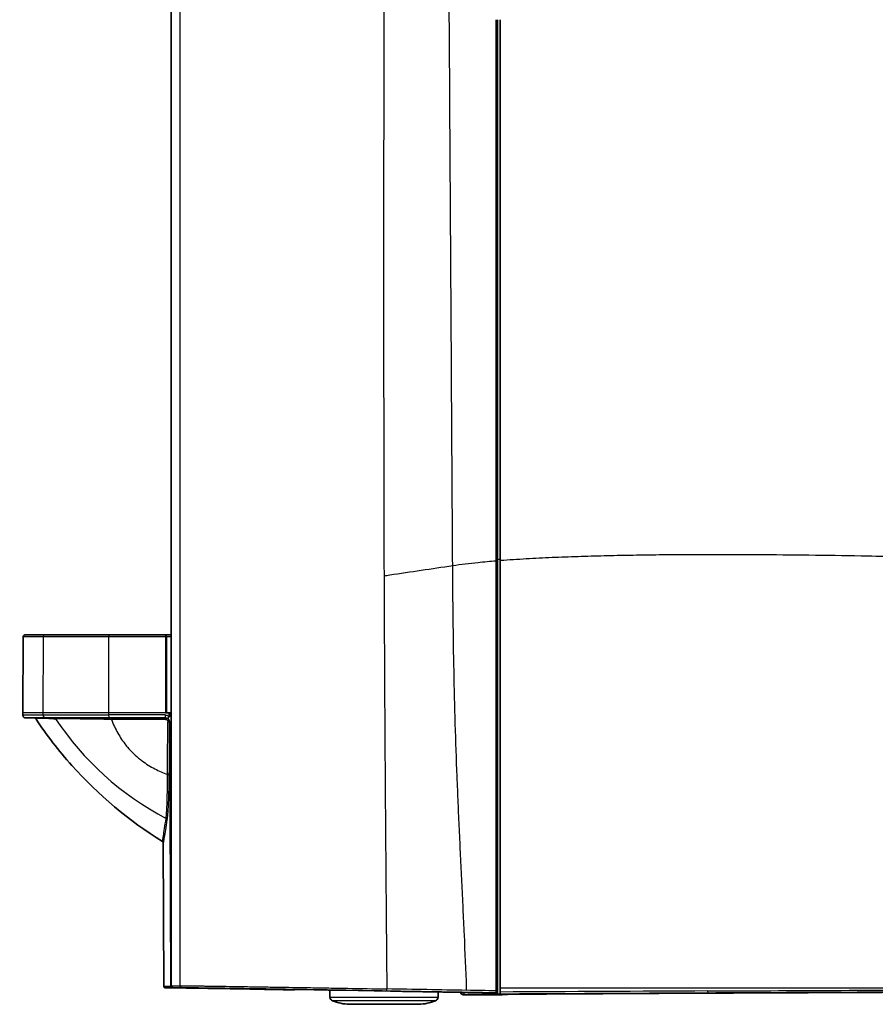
# Model space of a CAD drawing. Header units: millimetres. Extents: x 437 to 2596, y 423 to 1674.
# Tile 31 of 97: x 447 to 653, y 1298 to 1535. Entities that reach past the tile are written whole.
import ezdxf

# ---------------------------------------------------------------- set-up
doc = ezdxf.new("R2010")
doc.units = ezdxf.units.MM
doc.header["$LTSCALE"] = 5
doc.layers.add('0_CWD_4', color=7, linetype='Continuous', lineweight=25)
doc.layers.add('0_CWD_Line_035', color=7, linetype='Continuous', lineweight=35)

msp = doc.modelspace()

# ---------------------------------------------------------------- linework, layer by layer
at = {"layer": '0_CWD_4'}
for p, q in [((483.93, 1302.66), (483.93, 1538.25)), ((453.08, 1386.67), (453, 1368.37)), ((468.82, 1386.67), (468.81, 1368.37)), ((482.5, 1386.67), (482.5, 1368.37)), ((453, 1368.37), (453, 1367.86)), ((468.81, 1368.37), (468.81, 1367.87)), ((483.32, 1368.37), (483.32, 1367.61)), ((483.81, 1302.47), (483.55, 1366.17)), ((496.07, 1301.99), (486.64, 1302.16)), ((513.09, 1301.76), (513.09, 1301.76)), ((513.09, 1301.74), (513.09, 1301.65)), ((522.14, 1299.91), (548.16, 1299.91)), ((552.23, 1301.09), (552.23, 1301.09)), ((563.11, 1302.17), (722.15, 1302.17)), ((547.52, 1298.99), (522.77, 1298.99)), ((526.78, 1298.17), (543.52, 1298.17))]:
    msp.add_line(p, q, dxfattribs=at)
msp.add_arc((482.45, 1302.46), 0.3, 182.333, 270.0001, dxfattribs=at)
for centre, major_axis, ratio, start_param, end_param in [((585.99, 1150.81), (-224.17, 127.14), 0.98757, 5.312159, 5.314623), ((618.15, 1386.67), (-169.92, 0), 0.000071, 6.043673, 6.283185), ((453.56, 1386.67), (0, 0.5), 0.971454, 0, 1.566133), ((472.43, 1386.67), (-19.92, 0), 0.000071, 4.89436, 6.043673), ((468.92, 1386.67), (0, 0.5), 0.180968, 0, 1.566361), ((1735.59, 1386.18), (6999.92, 0), 0.000071, 1.750782, 1.752767), ((482.59, 1386.67), (0, 0.5), 0.179015, 0, 1.566388), ((482.68, 1386.67), (1, 0), 0.004496, 1.418209, 1.75078), ((482.75, 1386.67), (0, 0.5), 0.153687, 4.716824, 6.283185), ((472.15, 1386.67), (69.51, 0), 0.000071, 1.400445, 1.41651), ((618.15, 1367.16), (-169.3, 0), 0.000071, 6.043673, 6.441552), ((618.15, 1368.37), (-170, 0), 0.000071, 6.043673, 6.283185), ((618.15, 1367.86), (-170, 0), 0.000071, 6.043673, 6.283186), ((472.43, 1368.37), (-20, 0), 0.000071, 4.89436, 6.043673), ((472.43, 1367.86), (-20, 0), 0.000071, 4.89436, 6.043673), ((453.68, 1367.87), (0, -0.7), 0.971454, 4.716453, 6.282886), ((472.43, 1367.17), (-19.3, 0), 0.000071, 4.89436, 6.043673), ((1735.59, 1367.88), (-7000, 0), 0.000071, 4.892372, 4.89436), ((1735.59, 1367.38), (-7000, 0), 0.000071, 4.892384, 4.89436), ((468.94, 1367.87), (0, -0.7), 0.180968, 4.71668, 6.283113), ((1735.59, 1366.68), (-6999.3, 0), 0.000071, 4.892384, 4.89436), ((482.54, 1367.87), (0, -0.7), 0.179025, 4.71668, 6.283113), ((1455.38, 1367.16), (-974.51, 0), 0.000071, 6.224562, 6.226593), ((482.6, 1366.37), (0.89, -0.212), 0.870151, 1.215667, 1.837898), ((483.45, 1367.61), (-0.371, -0.593), 0.141299, 0.031425, 1.348792), ((483.45, 1367.61), (0.7, 0), 0.004357, 4.532616, 4.876508), ((483.45, 1367.61), (0.371, 0.593), 0.142548, 4.490322, 4.795517), ((1455.38, 1366.17), (-973.51, 0), 0.000071, 6.224438, 6.226501), ((484.25, 1366.18), (-0.7, -0.003), 0.005083, 0.058748, 1.105311), ((1454.71, 1301.57), (-972.56, 0.9), 0.000098, 6.224763, 6.283178), ((484.11, 1302.47), (0, -0.3), 0.998294, 4.715008, 6.282442), ((1454.64, 1302.66), (-972.49, 0), 0.000071, 0.060611, 0.08926), ((472.15, 1302.46), (-69.56, 0), 0.000071, 4.51108, 4.511106), ((472.14, 1302.27), (70.51, -1.17), 0.001147, 1.017648, 1.389812), ((472.15, 1302.16), (-69.26, 0), 0.000071, 4.504972, 4.505042), ((472.15, 1302.17), (69.26, 0), 0.000071, 4.920385, 4.920437), ((719.81, 1297.28), (2038, -35.57), 0.000678, 1.651735, 1.661208), ((554.42, 1301.48), (0.006, -1), 0.081593, 5.159398, 5.160939), ((554.42, 1301.48), (0.006, -1), 0.081593, 5.165008, 6.256339), ((719.85, 1295.96), (2038.7, -35.69), 0.001325, 1.648249, 1.651736), ((722.66, 1247.64), (2064.52, 7.1), 0.02625, 1.623766, 1.648059)]:
    msp.add_ellipse(centre, major_axis=major_axis, ratio=ratio, start_param=start_param, end_param=end_param, dxfattribs=at)
for points, knots in [([(551.69, 1403.8), (551.56, 1423.35), (551.44, 1442.87), (551.33, 1462.38), (551.21, 1481.9), (551.09, 1501.42), (550.97, 1520.96), (550.85, 1540.49), (550.72, 1560.06), (550.59, 1579.66), (550.47, 1597.17), (550.34, 1614.72), (550.2, 1632.32)], [0, 0, 0, 0, 0.2568891, 0.2568891, 0.2568891, 0.5137782, 0.5137782, 0.5137782, 0.7706673, 0.7706673, 0.7706673, 0.9999999, 0.9999999, 0.9999999, 0.9999999]), ([(535.56, 1625), (535.2, 1571.15), (535.01, 1517.31), (535.04, 1463.47), (535.05, 1449.84), (535.08, 1436.22), (535.1, 1422.6), (535.11, 1415.79), (535.12, 1408.98), (535.15, 1402.17), (535.16, 1401.89), (535.16, 1401.61), (535.16, 1401.33)], [0, 0, 0, 0, 0.722161, 0.722161, 0.722161, 0.904868, 0.904868, 0.904868, 0.996222, 0.996222, 0.996222, 1, 1, 1, 1]), ([(486.02, 1302.66), (486.02, 1308.7), (486.03, 1321.54), (486.05, 1341.17), (486.06, 1361.55), (486.07, 1378.53), (486.08, 1390.42), (486.08, 1397.21), (486.08, 1407.4), (486.09, 1429.48), (486.09, 1495.46), (486.07, 1554.64), (486.04, 1600.24)], [0, 0, 0, 0, 0.060918, 0.129403, 0.197888, 0.266373, 0.300615, 0.317737, 0.334858, 0.403343, 0.540312, 1, 1, 1, 1]), ([(562.15, 1404.95), (560.69, 1404.83), (559.24, 1404.7), (557.79, 1404.55), (555.74, 1404.34), (553.7, 1404.1), (551.69, 1403.8)], [0, 0, 0, 0, 0.413936, 0.413936, 0.413936, 1, 1, 1, 1]), ([(715.92, 1404.93), (710.54, 1405.02), (705.17, 1405.12), (699.81, 1405.22), (694.44, 1405.32), (689.08, 1405.42), (683.72, 1405.52), (678.37, 1405.62), (673.02, 1405.72), (667.66, 1405.82), (662.31, 1405.92), (656.96, 1406.02), (651.61, 1406.12), (647.42, 1406.19), (643.24, 1406.26), (639.05, 1406.31), (634.87, 1406.37), (630.69, 1406.41), (626.5, 1406.44), (622.32, 1406.47), (618.14, 1406.48), (613.96, 1406.48), (611.87, 1406.47), (609.78, 1406.47), (607.7, 1406.46), (605.61, 1406.44), (603.52, 1406.43), (601.43, 1406.41), (599.34, 1406.38), (597.26, 1406.36), (595.17, 1406.32), (593.08, 1406.29), (591, 1406.25), (588.91, 1406.2), (586.83, 1406.15), (584.74, 1406.09), (582.66, 1406.03), (580.58, 1405.96), (578.49, 1405.88), (576.41, 1405.8), (574.33, 1405.71), (572.26, 1405.61), (570.18, 1405.49), (568.11, 1405.38), (566.03, 1405.25), (563.97, 1405.09), (563.68, 1405.07), (563.4, 1405.05), (563.11, 1405.03)], [0, 0, 0, 0, 0.104964, 0.104964, 0.104964, 0.209927, 0.209927, 0.209927, 0.314891, 0.314891, 0.314891, 0.419854, 0.419854, 0.419854, 0.501923, 0.501923, 0.501923, 0.583992, 0.583992, 0.583992, 0.666061, 0.666061, 0.666061, 0.707095, 0.707095, 0.707095, 0.748129, 0.748129, 0.748129, 0.789164, 0.789164, 0.789164, 0.830198, 0.830198, 0.830198, 0.871232, 0.871232, 0.871232, 0.912267, 0.912267, 0.912267, 0.953301, 0.953301, 0.953301, 0.994336, 0.994336, 0.994336, 1, 1, 1, 1]), ([(551.69, 1403.8), (546.63, 1403.04), (541.58, 1402.29), (536.53, 1401.53), (536.07, 1401.46), (535.62, 1401.39), (535.16, 1401.33)], [0, 0, 0, 0, 0.916903, 0.916903, 0.916903, 1, 1, 1, 1]), ([(555.06, 1301.53), (555.05, 1301.74), (555.04, 1301.95), (555.04, 1302.17), (554.88, 1306.42), (554.7, 1310.67), (554.51, 1314.92), (554.41, 1317.04), (554.31, 1319.16), (554.21, 1321.28), (554.11, 1323.4), (554.01, 1325.52), (553.91, 1327.64), (553.81, 1329.76), (553.7, 1331.87), (553.6, 1333.99), (553.5, 1336.11), (553.4, 1338.22), (553.3, 1340.34), (553.2, 1342.45), (553.11, 1344.57), (553.02, 1346.69), (552.93, 1348.8), (552.84, 1350.92), (552.76, 1353.04), (552.59, 1357.27), (552.45, 1361.5), (552.32, 1365.73), (552.2, 1369.97), (552.1, 1374.2), (552.01, 1378.43), (551.92, 1382.66), (551.86, 1386.89), (551.8, 1391.12), (551.75, 1395.35), (551.71, 1399.57), (551.69, 1403.8)], [0, 0, 0, 0, 0.006148, 0.006148, 0.006148, 0.130379, 0.130379, 0.130379, 0.192495, 0.192495, 0.192495, 0.254611, 0.254611, 0.254611, 0.316726, 0.316726, 0.316726, 0.378842, 0.378842, 0.378842, 0.440958, 0.440958, 0.440958, 0.503074, 0.503074, 0.503074, 0.627305, 0.627305, 0.627305, 0.751537, 0.751537, 0.751537, 0.875768, 0.875768, 0.875768, 1, 1, 1, 1]), ([(535.16, 1401.33), (535.16, 1399.9), (535.17, 1396.77), (535.2, 1390.23), (535.26, 1378.28), (535.35, 1361.21), (535.5, 1340.72), (535.66, 1320.95), (535.77, 1308.01), (535.82, 1301.87)], [0, 0, 0, 0, 0.042897, 0.094298, 0.197099, 0.402701, 0.608303, 0.813905, 1, 1, 1, 1]), ([(454.78, 1367.16), (454.74, 1367.16), (454.35, 1367.16), (453.33, 1367.16), (452.06, 1367.16), (451.14, 1367.16), (450.88, 1367.16), (450.98, 1367.17), (451.29, 1367.17), (452.06, 1367.17), (453.33, 1367.17), (454.49, 1367.17), (455.04, 1367.17), (455.23, 1367.17)], [0.0530074, 0.0530074, 0.0530074, 0.0530074, 0.0587556, 0.123669, 0.2534958, 0.3833226, 0.5131494, 0.5780628, 0.6429762, 0.7728031, 0.9026299, 0.9675433, 1, 1, 1, 1]), ([(455.56, 1366.98), (455.37, 1366.98), (454.82, 1366.98), (453.67, 1366.98), (452.39, 1366.99), (451.63, 1366.99), (451.32, 1366.99), (451.27, 1366.99), (451.27, 1366.99), (451.27, 1366.99)], [0, 0, 0, 0, 0.0324568, 0.0973705, 0.2271977, 0.357025, 0.4219386, 0.4868523, 0.4871524, 0.4871524, 0.4871524, 0.4871524]), ([(455.71, 1367.17), (455.91, 1367.17), (456.42, 1367.17), (457.32, 1367.17), (458.22, 1367.17), (459.21, 1367.17), (460.32, 1367.17), (461.57, 1367.17), (462.9, 1367.17), (464.67, 1367.17), (466.97, 1367.17), (468.59, 1367.17), (469.42, 1367.17)], [0, 0, 0, 0, 0.125, 0.25, 0.3125, 0.375, 0.5, 0.5625, 0.625, 0.75, 0.875, 1, 1, 1, 1]), ([(456.04, 1366.98), (456.02, 1367.01), (456, 1367.03), (455.98, 1367.06), (455.95, 1367.08), (455.93, 1367.1), (455.9, 1367.12), (455.87, 1367.13), (455.84, 1367.15), (455.8, 1367.15), (455.77, 1367.16), (455.74, 1367.17), (455.71, 1367.17)], [0.0000002, 0.0000002, 0.0000002, 0.0000002, 0.2499341, 0.2499341, 0.2499341, 0.4999989, 0.4999989, 0.4999989, 0.7500637, 0.7500637, 0.7500637, 1, 1, 1, 1]), ([(469.49, 1366.79), (468.69, 1366.8), (467.89, 1366.81), (467.12, 1366.82), (466.35, 1366.83), (465.6, 1366.84), (464.88, 1366.86), (464.16, 1366.87), (463.46, 1366.88), (462.8, 1366.89), (462.46, 1366.89), (462.13, 1366.9), (461.82, 1366.9), (461.5, 1366.9), (461.2, 1366.91), (460.9, 1366.91), (460.31, 1366.92), (459.76, 1366.93), (459.25, 1366.94), (459, 1366.94), (458.76, 1366.94), (458.53, 1366.95), (458.29, 1366.95), (458.07, 1366.95), (457.87, 1366.96), (457.45, 1366.96), (457.1, 1366.97), (456.79, 1366.97), (456.49, 1366.97), (456.24, 1366.98), (456.04, 1366.98)], [0.0000008, 0.0000008, 0.0000008, 0.0000008, 0.1250006, 0.1250006, 0.1250006, 0.2500006, 0.2500006, 0.2500006, 0.3750005, 0.3750005, 0.3750005, 0.4375004, 0.4375004, 0.4375004, 0.5000004, 0.5000004, 0.5000004, 0.6250003, 0.6250003, 0.6250003, 0.6875002, 0.6875002, 0.6875002, 0.7500002, 0.7500002, 0.7500002, 0.8750001, 0.8750001, 0.8750001, 1, 1, 1, 1]), ([(469.42, 1367.17), (470.48, 1367.17), (471.55, 1367.17), (472.61, 1367.17), (473.7, 1367.17), (474.79, 1367.17), (475.88, 1367.17), (476.43, 1367.17), (476.97, 1367.17), (477.52, 1367.17), (478.06, 1367.17), (478.61, 1367.17), (479.15, 1367.17), (480.24, 1367.17), (481.34, 1367.17), (482.43, 1367.17)], [0, 0, 0, 0, 0.2455, 0.2455, 0.2455, 0.497, 0.497, 0.497, 0.62275, 0.62275, 0.62275, 0.7485, 0.7485, 0.7485, 1, 1, 1, 1]), ([(469.42, 1367.17), (469.42, 1367.17), (469.44, 1367.16), (469.45, 1367.14), (469.45, 1367.12), (469.46, 1367.1), (469.47, 1367.06), (469.48, 1367.02), (469.48, 1366.98), (469.49, 1366.93), (469.49, 1366.89), (469.49, 1366.84), (469.49, 1366.79)], [0, 0, 0, 0, 0.2500134, 0.2500134, 0.2500134, 0.5000268, 0.5000268, 0.5000268, 0.7500403, 0.7500403, 0.7500403, 1, 1, 1, 1]), ([(482.5, 1366.8), (481.41, 1366.79), (479.77, 1366.78), (477.59, 1366.78), (475.41, 1366.78), (472.71, 1366.78), (470.56, 1366.79), (469.49, 1366.79)], [0, 0, 0, 0, 0.251503, 0.377254, 0.503005, 0.754508, 1, 1, 1, 1]), ([(469.49, 1366.79), (469.93, 1365.63), (470.45, 1364.52), (471.05, 1363.48), (471.62, 1362.46), (472.27, 1361.51), (472.98, 1360.62), (473.11, 1360.46), (473.24, 1360.3), (473.37, 1360.15), (474.3, 1359.04), (475.34, 1358.04), (476.48, 1357.14), (476.61, 1357.04), (476.74, 1356.94), (476.87, 1356.84), (477.84, 1356.11), (478.87, 1355.46), (479.97, 1354.89), (480.93, 1354.39), (481.94, 1353.96), (483, 1353.58)], [0, 0, 0, 0, 0.183472, 0.183472, 0.183472, 0.361716, 0.361716, 0.361716, 0.393377, 0.393377, 0.393377, 0.619508, 0.619508, 0.619508, 0.645619, 0.645619, 0.645619, 0.834242, 0.834242, 0.834242, 1, 1, 1, 1]), ([(482.42, 1367.87), (482.52, 1367.87), (482.74, 1367.85), (483.04, 1367.76), (483.23, 1367.67), (483.32, 1367.61)], [0, 0, 0, 0, 0.3333333, 0.6666667, 0.9999978, 0.9999978, 0.9999978, 0.9999978]), ([(482.5, 1366.8), (482.5, 1366.84), (482.49, 1366.89), (482.49, 1366.94), (482.49, 1366.96), (482.49, 1366.98), (482.48, 1367), (482.48, 1367.02), (482.48, 1367.04), (482.47, 1367.06), (482.47, 1367.08), (482.47, 1367.1), (482.46, 1367.11), (482.46, 1367.12), (482.46, 1367.13), (482.45, 1367.14), (482.44, 1367.16), (482.44, 1367.17), (482.43, 1367.17)], [0, 0, 0, 0, 0.250001, 0.250001, 0.250001, 0.374403, 0.374403, 0.374403, 0.500002, 0.500002, 0.500002, 0.624713, 0.624713, 0.624713, 0.750003, 0.750003, 0.750003, 1, 1, 1, 1]), ([(482.43, 1367.17), (482.49, 1367.17), (482.56, 1367.16), (482.62, 1367.15), (482.65, 1367.14), (482.68, 1367.14), (482.72, 1367.13), (482.75, 1367.12), (482.78, 1367.11), (482.81, 1367.09), (482.93, 1367.05), (483.04, 1366.97), (483.13, 1366.88), (483.18, 1366.84), (483.22, 1366.79), (483.26, 1366.73), (483.3, 1366.68), (483.33, 1366.62), (483.35, 1366.56), (483.4, 1366.44), (483.43, 1366.3), (483.43, 1366.17)], [0, 0, 0, 0, 0.125, 0.125, 0.125, 0.1875, 0.1875, 0.1875, 0.25, 0.25, 0.25, 0.5, 0.5, 0.5, 0.625, 0.625, 0.625, 0.75, 0.75, 0.75, 1, 1, 1, 1]), ([(483.32, 1367.61), (483.29, 1367.54), (483.25, 1367.47), (483.21, 1367.41), (483.17, 1367.34), (483.14, 1367.27), (483.12, 1367.22), (483.1, 1367.16), (483.08, 1367.11), (483.08, 1367.08), (483.07, 1367.05), (483.07, 1367.03), (483.08, 1367.02)], [0, 0, 0, 0, 0.25, 0.25, 0.25, 0.5, 0.5, 0.5, 0.75, 0.75, 0.75, 1, 1, 1, 1]), ([(483.55, 1366.17), (483.55, 1366.26), (483.53, 1366.38), (483.48, 1366.55), (483.42, 1366.66), (483.36, 1366.76), (483.25, 1366.89), (483.15, 1366.97), (483.08, 1367.02)], [0, 0, 0, 0, 0.25, 0.375, 0.5, 0.625, 0.75, 1, 1, 1, 1]), ([(483, 1353.58), (483.01, 1354.08), (483.01, 1354.57), (483.01, 1355.07), (483.02, 1355.59), (483.02, 1356.12), (483.02, 1356.64), (483.03, 1357.69), (483.04, 1358.74), (483.04, 1359.8), (483.05, 1360.86), (483.06, 1361.93), (483.07, 1363), (483.08, 1364.06), (483.09, 1365.13), (483.1, 1366.21)], [0, 0, 0, 0, 0.119745, 0.119745, 0.119745, 0.245496, 0.245496, 0.245496, 0.496997, 0.496997, 0.496997, 0.748499, 0.748499, 0.748499, 1, 1, 1, 1]), ([(483.1, 1366.21), (483.14, 1366.21), (483.2, 1366.2), (483.28, 1366.2), (483.33, 1366.2), (483.37, 1366.19), (483.41, 1366.18), (483.43, 1366.18), (483.43, 1366.17)], [0, 0, 0, 0, 0.249327, 0.374442, 0.499556, 0.62467, 0.749784, 1, 1, 1, 1]), ([(483.43, 1366.17), (483.43, 1365.1), (483.43, 1362.94), (483.41, 1359.73), (483.39, 1357.08), (483.38, 1355), (483.37, 1353.98), (483.36, 1353.48)], [0.0000001, 0.0000001, 0.0000001, 0.0000001, 0.2514999, 0.5029999, 0.7544998, 0.8802498, 1, 1, 1, 1]), ([(482.67, 1342.97), (482.67, 1343), (482.68, 1343.04), (482.68, 1343.08), (482.68, 1343.1), (482.69, 1343.13), (482.69, 1343.15), (482.69, 1343.18), (482.7, 1343.2), (482.7, 1343.23), (482.71, 1343.34), (482.72, 1343.45), (482.74, 1343.58), (482.76, 1343.83), (482.78, 1344.12), (482.8, 1344.45), (482.82, 1344.77), (482.85, 1345.13), (482.86, 1345.54), (482.87, 1345.74), (482.88, 1345.95), (482.89, 1346.16), (482.9, 1346.38), (482.91, 1346.61), (482.92, 1346.84), (482.93, 1347.3), (482.94, 1347.79), (482.95, 1348.31), (482.96, 1348.57), (482.97, 1348.84), (482.97, 1349.11), (482.98, 1349.38), (482.98, 1349.66), (482.98, 1349.95), (482.99, 1350.52), (483, 1351.11), (483, 1351.72), (483, 1352.32), (483, 1352.94), (483, 1353.58)], [0, 0, 0, 0, 0.0253993, 0.0253993, 0.0253993, 0.0411187, 0.0411187, 0.0411187, 0.056838, 0.056838, 0.056838, 0.1197154, 0.1197154, 0.1197154, 0.2454702, 0.2454702, 0.2454702, 0.371225, 0.371225, 0.371225, 0.4341024, 0.4341024, 0.4341024, 0.4969798, 0.4969798, 0.4969798, 0.6227346, 0.6227346, 0.6227346, 0.685612, 0.685612, 0.685612, 0.7484894, 0.7484894, 0.7484894, 0.8742447, 0.8742447, 0.8742447, 0.9999981, 0.9999981, 0.9999981, 0.9999981]), ([(483.36, 1353.48), (483.36, 1352.82), (483.34, 1351.55), (483.3, 1350.04), (483.27, 1348.89), (483.23, 1347.8), (483.19, 1346.8), (483.15, 1345.88), (483.1, 1345.02), (483.04, 1344.1), (482.97, 1343.36), (482.92, 1342.94), (482.9, 1342.75), (482.88, 1342.67), (482.88, 1342.63)], [0, 0, 0, 0, 0.125751, 0.251503, 0.314379, 0.377255, 0.503006, 0.565882, 0.628758, 0.754509, 0.880261, 0.943136, 0.974574, 1, 1, 1, 1]), ([(483, 1353.58), (483.05, 1353.58), (483.14, 1353.57), (483.26, 1353.55), (483.34, 1353.52), (483.36, 1353.49), (483.36, 1353.48)], [0, 0, 0, 0, 0.249967, 0.500048, 0.750129, 1, 1, 1, 1]), ([(481.81, 1337.38), (481.81, 1337.38), (481.83, 1337.49), (481.86, 1337.73), (481.9, 1337.96), (481.95, 1338.31), (482.03, 1338.78), (482.1, 1339.24), (482.19, 1339.83), (482.3, 1340.53), (482.4, 1341.23), (482.53, 1342.04), (482.67, 1342.97)], [0, 0, 0, 0, 0.25, 0.25, 0.25, 0.5, 0.5, 0.5, 0.75, 0.75, 0.75, 1, 1, 1, 1]), ([(482.88, 1342.63), (482.73, 1341.7), (482.48, 1340.08), (482.2, 1338.32), (482.03, 1337.27), (482, 1337.04), (482, 1337.04)], [0, 0, 0, 0, 0.25, 0.5, 0.75, 0.9998615, 0.9998615, 0.9998615, 0.9998615]), ([(482.67, 1342.97), (482.73, 1342.94), (482.84, 1342.84), (482.88, 1342.7), (482.88, 1342.63)], [0, 0, 0, 0, 0.4998329, 1, 1, 1, 1]), ([(483.81, 1302.47), (483.81, 1302.47), (483.84, 1302.47), (483.89, 1302.47), (483.91, 1302.47), (483.94, 1302.47), (483.97, 1302.47)], [0.0000021, 0.0000021, 0.0000021, 0.0000021, 0.25, 0.25, 0.25, 0.3771219, 0.3771219, 0.3771219, 0.3771219]), ([(484.42, 1302.16), (484.39, 1302.16), (484.36, 1302.16), (484.33, 1302.17), (484.3, 1302.17), (484.27, 1302.18), (484.24, 1302.19), (484.21, 1302.21), (484.18, 1302.22), (484.15, 1302.24), (484.13, 1302.26), (484.1, 1302.28), (484.08, 1302.31), (484.05, 1302.33), (484.03, 1302.36), (484.01, 1302.39), (483.99, 1302.41), (483.98, 1302.44), (483.97, 1302.47), (483.96, 1302.5), (483.95, 1302.54), (483.94, 1302.57), (483.94, 1302.6), (483.93, 1302.63), (483.93, 1302.66)], [0, 0, 0, 0, 0.125, 0.125, 0.125, 0.250001, 0.250001, 0.250001, 0.375001, 0.375001, 0.375001, 0.500002, 0.500002, 0.500002, 0.625002, 0.625002, 0.625002, 0.750003, 0.750003, 0.750003, 0.875003, 0.875003, 0.875003, 1, 1, 1, 1]), ([(486.02, 1302.66), (486.16, 1302.66), (486.59, 1302.65), (487.98, 1302.64), (489.88, 1302.61), (492.02, 1302.58), (493.56, 1302.56), (496.56, 1302.52), (500.13, 1302.46), (503.61, 1302.4), (506.02, 1302.37), (510.43, 1302.29), (515.24, 1302.22), (519.66, 1302.14), (522.63, 1302.09), (527.92, 1302), (532.62, 1301.92), (535.82, 1301.87)], [0, 0, 0, 0, 0.0625, 0.125, 0.25, 0.28125, 0.3125, 0.375, 0.5, 0.53125, 0.5625, 0.625, 0.75, 0.78125, 0.8125, 0.875, 1, 1, 1, 1]), ([(486.51, 1302.16), (486.39, 1302.16), (486.25, 1302.21), (486.16, 1302.31), (486.07, 1302.4), (486.02, 1302.54), (486.02, 1302.66)], [0, 0, 0, 0, 0.5, 0.5, 0.5, 0.9995281, 0.9995281, 0.9995281, 0.9995281]), ([(484.11, 1302.17), (483.74, 1302.17), (483.12, 1302.17), (482.57, 1302.17), (482.45, 1302.17), (482.45, 1302.16)], [0, 0, 0, 0, 0.3333333, 0.6666667, 0.9999999, 0.9999999, 0.9999999, 0.9999999]), ([(482.45, 1302.16), (482.45, 1302.16), (482.57, 1302.16), (483.12, 1302.16), (483.74, 1302.16), (484.11, 1302.16)], [0.0072059, 0.0072059, 0.0072059, 0.0072059, 0.3333333, 0.6666667, 1, 1, 1, 1]), ([(484.32, 1302.17), (484.3, 1302.17), (484.28, 1302.17), (484.26, 1302.17), (484.21, 1302.17), (484.18, 1302.17), (484.15, 1302.17), (484.12, 1302.17), (484.11, 1302.17), (484.11, 1302.17)], [0.3912522, 0.3912522, 0.3912522, 0.3912522, 0.5, 0.5, 0.5, 0.75, 0.75, 0.75, 1, 1, 1, 1]), ([(484.83, 1302.15), (484.82, 1302.15), (484.81, 1302.15), (484.8, 1302.15), (484.8, 1302.15), (484.79, 1302.15), (484.79, 1302.15), (484.76, 1302.15), (484.73, 1302.15), (484.7, 1302.15), (484.69, 1302.15), (484.68, 1302.15), (484.68, 1302.15), (484.67, 1302.15), (484.67, 1302.15), (484.67, 1302.15), (484.65, 1302.15), (484.63, 1302.15), (484.62, 1302.15), (484.61, 1302.15), (484.6, 1302.15), (484.59, 1302.15), (484.57, 1302.15), (484.55, 1302.15), (484.53, 1302.15), (484.53, 1302.15), (484.53, 1302.15), (484.53, 1302.15), (484.51, 1302.15), (484.49, 1302.15), (484.48, 1302.16), (484.48, 1302.16), (484.47, 1302.16), (484.47, 1302.16), (484.46, 1302.16), (484.45, 1302.16), (484.45, 1302.16), (484.45, 1302.16), (484.44, 1302.16), (484.44, 1302.16), (484.44, 1302.16), (484.43, 1302.16), (484.43, 1302.16), (484.43, 1302.16), (484.43, 1302.16), (484.42, 1302.16), (484.42, 1302.16), (484.42, 1302.16), (484.42, 1302.16), (484.42, 1302.16), (484.42, 1302.16), (484.42, 1302.16)], [0, 0, 0, 0, 0.041667, 0.041667, 0.041667, 0.059611, 0.059611, 0.059611, 0.196472, 0.196472, 0.196472, 0.230687, 0.230687, 0.230687, 0.243518, 0.243518, 0.243518, 0.333333, 0.333333, 0.333333, 0.378453, 0.378453, 0.378453, 0.5, 0.5, 0.5, 0.510417, 0.510417, 0.510417, 0.625219, 0.625219, 0.625219, 0.666667, 0.666667, 0.666667, 0.75, 0.75, 0.75, 0.765625, 0.765625, 0.765625, 0.882813, 0.882813, 0.882813, 0.912109, 0.912109, 0.912109, 0.923096, 0.923096, 0.923096, 1, 1, 1, 1]), ([(484.81, 1302.15), (484.81, 1302.15), (484.82, 1302.15), (484.82, 1302.15), (484.82, 1302.14), (484.83, 1302.14), (484.83, 1302.14)], [0.8640708, 0.8640708, 0.8640708, 0.8640708, 0.8749995, 0.8749995, 0.8749995, 0.9991769, 0.9991769, 0.9991769, 0.9991769]), ([(535.86, 1301.37), (532.69, 1301.43), (528.03, 1301.51), (522.78, 1301.6), (519.84, 1301.65), (515.46, 1301.72), (510.69, 1301.8), (506.32, 1301.87), (503.94, 1301.91), (500.49, 1301.96), (496.95, 1302.02), (493.99, 1302.06), (492.46, 1302.08), (490.34, 1302.11), (488.46, 1302.14), (487.07, 1302.15), (486.65, 1302.16), (486.51, 1302.16)], [0, 0, 0, 0, 0.125, 0.1875, 0.21875, 0.25, 0.375, 0.4375, 0.46875, 0.5, 0.625, 0.6875, 0.71875, 0.75, 0.875, 0.9375, 1, 1, 1, 1]), ([(535.86, 1301.37), (535.85, 1301.37), (535.84, 1301.42), (535.83, 1301.52), (535.83, 1301.61), (535.82, 1301.75), (535.82, 1301.87)], [0, 0, 0, 0, 0.499939, 0.499939, 0.499939, 1, 1, 1, 1]), ([(554.42, 1300.49), (554.29, 1300.48), (554.16, 1300.51), (554.04, 1300.56), (553.92, 1300.61), (553.82, 1300.68), (553.72, 1300.77), (553.67, 1300.82), (553.62, 1300.87), (553.58, 1300.93)], [0.0019688, 0.0019688, 0.0019688, 0.0019688, 0.25, 0.25, 0.25, 0.5, 0.5, 0.5, 0.6385595, 0.6385595, 0.6385595, 0.6385595]), ([(613.19, 1300.89), (613.19, 1300.89), (613.19, 1300.89), (604.79, 1300.85), (596.48, 1300.81), (579.79, 1300.72), (571.44, 1300.68), (563.1, 1300.63)], [-5.020144, -5.020144, -5.020144, -5.020144, -5.020135, -5.020135, -2.511059, -2.511059, -0.000989, -0.000989, -0.000989, -0.000989]), ([(613.16, 1301.38), (633.3, 1301.48), (663.53, 1301.62), (698.8, 1301.75), (714.98, 1301.81), (721.09, 1301.83), (722.17, 1301.83)], [0, 0, 0, 0, 0.554474, 0.831711, 0.97033, 1, 1, 1, 1]), ([(613.19, 1300.89), (613.19, 1300.9), (613.18, 1300.95), (613.17, 1301.04), (613.17, 1301.13), (613.17, 1301.27), (613.16, 1301.38)], [0, 0, 0, 0, 0.5, 0.5, 0.5, 1, 1, 1, 1]), ([(854.71, 1301.66), (814.53, 1301.61), (769.28, 1301.51), (718.94, 1301.34), (698.8, 1301.27), (663.55, 1301.13), (633.32, 1300.99), (613.19, 1300.89)], [0, 0, 0, 0, 0.5, 0.5625, 0.625, 0.75, 1, 1, 1, 1])]:
    msp.add_open_spline(points, degree=3, knots=knots, dxfattribs=at)
for points in [[(482.83, 1368.37), (482.83, 1374.47), (482.83, 1380.57), (482.83, 1386.67)], [(455.23, 1367.17), (455.39, 1367.17), (455.55, 1367.17), (455.71, 1367.17)], [(455.23, 1367.17), (455.36, 1367.17), (455.5, 1367.09), (455.56, 1366.98)], [(455.56, 1366.98), (455.72, 1366.98), (455.88, 1366.98), (456.04, 1366.98)], [(456.04, 1366.98), (462.69, 1356.92), (471.8, 1348.68), (482.67, 1342.97)], [(482.5, 1366.8), (482.58, 1366.8), (482.74, 1366.77), (482.94, 1366.63), (483.07, 1366.43), (483.1, 1366.28), (483.1, 1366.21)], [(483.56, 1367.61), (483.56, 1367.86), (483.56, 1368.12), (483.56, 1368.37)], [(483.56, 1367.61), (483.7, 1367.52), (483.83, 1367.42), (483.93, 1367.3)], [(483.72, 1367.5), (483.72, 1367.5), (483.72, 1367.5), (483.72, 1367.5)], [(483.65, 1341.28), (483.65, 1341.28), (483.65, 1341.28), (483.65, 1341.28)], [(484.42, 1302.16), (484.98, 1302.16), (485.66, 1302.16), (486.48, 1302.16)], [(484.83, 1302.14), (484.83, 1302.14), (484.83, 1302.14), (484.83, 1302.14)], [(486.45, 1302.16), (486.45, 1302.16), (486.45, 1302.16), (486.45, 1302.16)], [(562.15, 1300.92), (553.38, 1301.07), (544.62, 1301.22), (535.86, 1301.37)], [(562.36, 1300.53), (559.71, 1300.51), (557.07, 1300.5), (554.42, 1300.49)], [(554.45, 1300.44), (554.44, 1300.45), (554.44, 1300.47), (554.42, 1300.49)], [(562.38, 1301.51), (562.3, 1301.51), (562.23, 1301.51), (562.15, 1301.51)]]:
    msp.add_open_spline(points, degree=3, dxfattribs=at)
at = {"layer": '0_CWD_Line_035'}
for p, q in [((483.93, 1302.66), (483.93, 1538.25)), ((448.23, 1386.67), (448.15, 1368.37)), ((448.15, 1367.86), (448.15, 1368.37)), ((482.15, 1302.46), (482, 1337.04)), ((535.73, 1313.17), (535.73, 1313.17)), ((535.8, 1305.17), (535.8, 1305.17)), ((509.18, 1301.71), (513.45, 1301.65)), ((513.58, 1301.75), (513.58, 1301.75)), ((513.58, 1301.64), (513.58, 1301.73)), ((522.11, 1301.61), (522.11, 1301.61)), ((522.14, 1299.91), (522.11, 1301.59)), ((535.82, 1302.17), (535.82, 1302.17)), ((548.16, 1299.91), (548.18, 1301.14)), ((548.18, 1301.16), (548.18, 1301.16)), ((553.15, 1301.06), (553.15, 1301.07)), ((553.58, 1300.93), (553.62, 1300.89)), ((562.15, 1300.91), (562.15, 1300.92)), ((562.36, 1300.53), (562.45, 1300.63)), ((564.86, 1300.5), (565.19, 1300.6)), ((526.79, 1298.17), (543.5, 1298.17))]:
    msp.add_line(p, q, dxfattribs=at)
for centre, radius, start, end in [((482.45, 1302.46), 0.3, 180.1814, 182.333), ((523.14, 1299.92), 1, 181, 248.6121), ((547.16, 1299.92), 1, 291.3879, 359), ((554.42, 1301.48), 1, 204.7193, 204.8071), ((554.42, 1301.48), 1, 205.0401, 213.3971), ((527.15, 1310.17), 12, 248.6121, 268.2325), ((526.79, 1298.67), 0.5, 268.2325, 270), ((543.5, 1298.67), 0.5, 270, 271.7675), ((543.15, 1310.17), 12, 271.7675, 291.3879)]:
    msp.add_arc(centre, radius, start, end, dxfattribs=at)
for centre, major_axis, ratio, start_param, end_param in [((482.59, 1386.67), (0, 0.5), 0.179015, 6.283113, 6.283185), ((482.68, 1387.17), (0.497, 0), 0.000071, 1.415488, 1.751792), ((482.75, 1386.67), (0, 0.5), 0.153687, 6.283185, 6.283257), ((472.15, 1387.16), (69.01, 0), 0.000071, 1.399199, 1.416498), ((1735.59, 1367.88), (7000, 0), 0.000071, 1.750659, 1.75078), ((483.45, 1368.37), (0.7, 0), 0.000104, 1.406487, 1.750796), ((472.15, 1368.36), (69.85, 0), 0.000071, 1.401289, 1.406624), ((484.11, 1302.46), (-0.001, -0.3), 0.998294, 0, 0.001681), ((472.14, 1302.27), (-70.51, 1.17), 0.001147, 4.378493, 4.531403), ((472.14, 1302.27), (-70.51, 1.17), 0.001147, 4.378558, 4.531403), ((472.15, 1302.17), (-69.26, 0), 0.000071, 1.778793, 1.778844), ((472.15, 1302.27), (-80, 1.4), 0.001455, 4.175123, 4.430512), ((1454.65, 1285.14), (962.5, -16.8), 0.001455, 3.052369, 3.073157), ((540.8, 1301.21), (45, -0.79), 0.001455, 3.032507, 3.052369), ((540.8, 1301.21), (45, -0.79), 0.001455, 1.661446, 3.032507), ((512.58, 1301.66), (-1, 0.017), 0.001455, 2.617721, 4.175268), ((722.1, 1295.14), (2049.25, -35.77), 0.001455, 1.653813, 1.661407), ((552.15, 1301.08), (1, -0.017), 0.001455, 4.795437, 6.283211)]:
    msp.add_ellipse(centre, major_axis=major_axis, ratio=ratio, start_param=start_param, end_param=end_param, dxfattribs=at)
for points, knots in [([(562.15, 1535.36), (562.15, 1531.41), (562.15, 1527.45), (562.15, 1523.49), (562.15, 1512.98), (562.15, 1502.47), (562.15, 1491.95), (562.15, 1482.71), (562.15, 1473.47), (562.15, 1464.22), (562.15, 1458.97), (562.15, 1453.73), (562.15, 1448.48), (562.15, 1433.98), (562.15, 1419.47), (562.15, 1404.95)], [0, 0, 0, 0, 0.091158, 0.091158, 0.091158, 0.333333, 0.333333, 0.333333, 0.546032, 0.546032, 0.546032, 0.666667, 0.666667, 0.666667, 1, 1, 1, 1]), ([(562.38, 1535.36), (562.39, 1512.82), (562.39, 1490.29), (562.4, 1443.56), (562.4, 1420.53), (562.4, 1363.66), (562.39, 1339.41), (562.38, 1301.51)], [0.000499, 0.000499, 0.000499, 0.000499, 6.763407, 6.763407, 14.019751, 14.019751, 27.696305, 27.696305, 27.696305, 27.696305]), ([(562.47, 1405.27), (562.47, 1426.98), (562.47, 1448.67), (562.46, 1492.05), (562.46, 1513.7), (562.45, 1535.36)], [-13.013001, -13.013001, -13.013001, -13.013001, -6.499493, -6.499493, -0.000577, -0.000577, -0.000577, -0.000577]), ([(563.1, 1405.32), (563.1, 1427.48), (563.1, 1449.6), (563.1, 1492.96), (563.1, 1514.15), (563.1, 1535.36)], [-13.007942, -13.007942, -13.007942, -13.007942, -6.363346, -6.363346, -0.000678, -0.000678, -0.000678, -0.000678]), ([(563.11, 1535.36), (563.11, 1514.1), (563.11, 1492.86), (563.11, 1449.41), (563.11, 1427.24), (563.11, 1405.03)], [0.000224, 0.000224, 0.000224, 0.000224, 6.377032, 6.377032, 13.036899, 13.036899, 13.036899, 13.036899]), ([(562.15, 1404.95), (562.15, 1388.39), (562.15, 1372.19), (562.15, 1346.31), (562.15, 1337.55), (562.15, 1324.13), (562.15, 1319.29), (562.15, 1312.86), (562.15, 1310.24), (562.15, 1307.21), (562.15, 1306.03), (562.15, 1304.3), (562.15, 1303.73), (562.15, 1302.86), (562.15, 1302.57), (562.15, 1302), (562.15, 1301.7), (562.15, 1301.41)], [-9.11344, -9.11344, -9.11344, -9.11344, -4.779029, -4.779029, -2.441629, -2.441629, -1.319635, -1.319635, -0.708695, -0.708695, -0.354403, -0.354403, -0.176322, -0.176322, -0.087009, -0.087009, -0.000001, -0.000001, -0.000001, -0.000001]), ([(562.45, 1300.63), (562.45, 1303.12), (562.45, 1304.22), (562.46, 1311.3), (562.46, 1312.64), (562.46, 1318.8), (562.46, 1323.89), (562.46, 1336.94), (562.46, 1346.1), (562.47, 1363.78), (562.47, 1372.11), (562.47, 1388.85), (562.47, 1397.05), (562.47, 1405.27)], [-10.798664, -10.798664, -10.798664, -10.798664, -9.860032, -9.860032, -9.033649, -9.033649, -7.682931, -7.682931, -4.986679, -4.986679, -2.467605, -2.467605, -0.000222, -0.000222, -0.000222, -0.000222]), ([(563.1, 1300.63), (563.1, 1302.36), (563.1, 1304.24), (563.1, 1307.3), (563.1, 1308.88), (563.1, 1311.62), (563.1, 1312.68), (563.1, 1317.4), (563.1, 1321.93), (563.1, 1333.84), (563.1, 1341.95), (563.1, 1359.8), (563.1, 1369), (563.1, 1387.53), (563.1, 1396.4), (563.1, 1405.32)], [-10.303325, -10.303325, -10.303325, -10.303325, -9.83482, -9.83482, -9.307556, -9.307556, -8.977492, -8.977492, -7.829231, -7.829231, -5.515327, -5.515327, -2.675449, -2.675449, -0.000001, -0.000001, -0.000001, -0.000001]), ([(563.11, 1405.03), (563.11, 1387.82), (563.11, 1371.07), (563.11, 1336.86), (563.11, 1327.77), (563.11, 1302.17)], [0.000002, 0.000002, 0.000002, 0.000002, 5.162268, 5.162268, 10.125409, 10.125409, 10.125409, 10.125409]), ([(448.23, 1386.67), (448.23, 1386.68), (448.23, 1386.7), (448.24, 1386.77), (448.25, 1386.82), (448.29, 1386.92), (448.32, 1386.96), (448.39, 1387.04), (448.44, 1387.07), (448.5, 1387.11), (448.53, 1387.12), (448.57, 1387.14), (448.59, 1387.15), (448.62, 1387.15), (448.64, 1387.16), (448.66, 1387.16), (448.66, 1387.16), (448.68, 1387.16), (448.68, 1387.16), (448.69, 1387.16), (448.69, 1387.16), (448.7, 1387.16), (448.71, 1387.16), (448.72, 1387.17), (448.72, 1387.17), (448.73, 1387.17), (448.73, 1387.17), (448.75, 1387.17), (448.78, 1387.17), (448.93, 1387.17), (449.16, 1387.17), (450.27, 1387.17), (451.63, 1387.17), (453.56, 1387.17)], [0, 0, 0, 0, 0.005097, 0.005097, 0.020556, 0.020556, 0.036513, 0.036513, 0.052441, 0.052441, 0.06019, 0.06019, 0.067002, 0.067002, 0.070857, 0.070857, 0.075005, 0.075005, 0.078754, 0.078754, 0.0848, 0.0848, 0.097971, 0.097971, 0.137432, 0.137432, 0.255766, 0.255766, 0.610783, 0.610783, 1.676308, 1.676308, 4.120545, 4.120545, 4.120545, 4.120545]), ([(453.56, 1387.17), (454.06, 1387.17), (454.91, 1387.17), (457.14, 1387.17), (458.54, 1387.17), (461.73, 1387.17), (463.56, 1387.17), (466.59, 1387.17), (467.75, 1387.17), (468.92, 1387.17)], [0, 0, 0, 0, 0.629954, 0.629954, 1.248406, 1.248406, 1.867224, 1.867224, 2.223402, 2.223402, 2.223402, 2.223402]), ([(468.92, 1387.17), (469.83, 1387.17), (470.74, 1387.17), (472.56, 1387.17), (473.47, 1387.17), (475.29, 1387.17), (476.21, 1387.17), (478.03, 1387.17), (478.94, 1387.17), (480.76, 1387.17), (481.68, 1387.17), (482.59, 1387.17)], [6.101214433, 6.101214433, 6.101214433, 6.101214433, 6.101611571, 6.101611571, 6.102008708, 6.102008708, 6.102405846, 6.102405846, 6.102802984, 6.102802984, 6.103200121, 6.103200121, 6.103200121, 6.103200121]), ([(450.97, 1367.16), (449.75, 1367.16), (449.05, 1367.16), (448.87, 1367.16), (448.86, 1367.16), (448.85, 1367.16), (448.85, 1367.16), (448.84, 1367.16), (448.84, 1367.16), (448.83, 1367.17), (448.82, 1367.17), (448.8, 1367.17), (448.79, 1367.17), (448.77, 1367.17), (448.77, 1367.17), (448.75, 1367.17), (448.75, 1367.17), (448.71, 1367.18), (448.69, 1367.18), (448.61, 1367.2), (448.56, 1367.23), (448.46, 1367.28), (448.42, 1367.31), (448.32, 1367.4), (448.26, 1367.47), (448.2, 1367.6), (448.18, 1367.65), (448.16, 1367.75), (448.15, 1367.81), (448.15, 1367.86)], [1.371323, 1.371323, 1.371323, 1.371323, 3.696916, 3.696916, 3.872961, 3.872961, 3.960703, 3.960703, 4.00469, 4.00469, 4.027818, 4.027818, 4.036402, 4.036402, 4.039289, 4.039289, 4.042698, 4.042698, 4.050597, 4.050597, 4.067441, 4.067441, 4.082789, 4.082789, 4.109321, 4.109321, 4.124897, 4.124897, 4.141319, 4.141319, 4.141319, 4.141319]), ([(451.27, 1366.99), (451.25, 1367.02), (451.22, 1367.04), (451.17, 1367.09), (451.13, 1367.11), (451.08, 1367.14), (451.06, 1367.14), (451.02, 1367.15), (451.01, 1367.16), (450.99, 1367.16), (450.98, 1367.16), (450.97, 1367.16), (450.97, 1367.16), (450.96, 1367.16), (450.96, 1367.16), (450.95, 1367.16), (450.95, 1367.16), (450.94, 1367.16), (450.94, 1367.16), (450.94, 1367.16), (450.94, 1367.16), (450.94, 1367.16)], [0, 0, 0, 0, 0.0106177, 0.0106177, 0.0224193, 0.0224193, 0.0289586, 0.0289586, 0.0330089, 0.0330089, 0.0367791, 0.0367791, 0.0397758, 0.0397758, 0.0446934, 0.0446934, 0.0554035, 0.0554035, 0.0874926, 0.0874926, 0.1150135, 0.1150135, 0.1150135, 0.1150135]), ([(481.81, 1337.38), (473.73, 1342.39), (466.31, 1348.62), (456.81, 1359.25), (453.9, 1363.03), (451.27, 1366.99)], [0, 0, 0, 0, 2.850458, 2.850458, 4.275604, 4.275604, 4.275604, 4.275604]), ([(481.81, 1337.38), (481.86, 1337.34), (481.91, 1337.29), (481.94, 1337.23), (481.98, 1337.17), (482, 1337.1), (482, 1337.04)], [0, 0, 0, 0, 0.499833, 0.499833, 0.499833, 1, 1, 1, 1]), ([(482.48, 1302.16), (482.48, 1302.16), (482.47, 1302.16), (482.46, 1302.16), (482.45, 1302.16), (482.45, 1302.16), (482.44, 1302.16), (482.44, 1302.16), (482.44, 1302.16), (482.43, 1302.17), (482.43, 1302.17), (482.41, 1302.17), (482.41, 1302.17), (482.38, 1302.17), (482.37, 1302.17), (482.35, 1302.18), (482.34, 1302.18), (482.31, 1302.2), (482.29, 1302.21), (482.26, 1302.23), (482.24, 1302.24), (482.21, 1302.28), (482.19, 1302.31), (482.16, 1302.38), (482.15, 1302.41), (482.15, 1302.45)], [4.8016125, 4.8016125, 4.8016125, 4.8016125, 4.9701795, 4.9701795, 5.3251634, 5.3251634, 5.5026148, 5.5026148, 5.5913599, 5.5913599, 5.6359033, 5.6359033, 5.6589084, 5.6589084, 5.6659727, 5.6659727, 5.6726861, 5.6726861, 5.6794236, 5.6794236, 5.6855117, 5.6855117, 5.6957575, 5.6957575, 5.7074538, 5.7074538, 5.7074538, 5.7074538]), ([(484.42, 1302.16), (484.42, 1302.16), (484.42, 1302.16), (484.42, 1302.16), (484.42, 1302.16), (484.41, 1302.16), (484.41, 1302.16), (484.41, 1302.16), (484.41, 1302.16), (484.4, 1302.16), (484.4, 1302.16), (484.39, 1302.16), (484.39, 1302.16), (484.38, 1302.16), (484.38, 1302.16), (484.35, 1302.16), (484.34, 1302.16), (484.28, 1302.18), (484.24, 1302.19), (484.16, 1302.23), (484.12, 1302.26), (484.04, 1302.34), (484.01, 1302.38), (483.96, 1302.48), (483.94, 1302.53), (483.93, 1302.61), (483.93, 1302.63), (483.93, 1302.66)], [0.06225869, 0.06225869, 0.06225869, 0.06225869, 0.06376949, 0.06376949, 0.06638811, 0.06638811, 0.06782302, 0.06782302, 0.06845374, 0.06845374, 0.06924817, 0.06924817, 0.07023976, 0.07023976, 0.07211606, 0.07211606, 0.07687598, 0.07687598, 0.08903361, 0.08903361, 0.10495945, 0.10495945, 0.12090056, 0.12090056, 0.13682656, 0.13682656, 0.14418686, 0.14418686, 0.14418686, 0.14418686]), ([(484.11, 1302.16), (484.11, 1302.16), (484.12, 1302.16), (484.15, 1302.16), (484.16, 1302.16), (484.18, 1302.16), (484.2, 1302.16), (484.22, 1302.16), (484.24, 1302.16), (484.26, 1302.16), (484.29, 1302.16), (484.33, 1302.16), (484.36, 1302.16)], [0, 0, 0, 0, 0.25, 0.25, 0.25, 0.375, 0.375, 0.375, 0.5, 0.5, 0.5, 0.6805611, 0.6805611, 0.6805611, 0.6805611]), ([(484.42, 1302.16), (484.42, 1302.16), (484.42, 1302.16), (484.42, 1302.16), (484.42, 1302.16), (484.41, 1302.16), (484.41, 1302.16), (484.41, 1302.16), (484.41, 1302.16), (484.4, 1302.16), (484.4, 1302.16), (484.39, 1302.16), (484.39, 1302.16), (484.38, 1302.16), (484.38, 1302.16), (484.37, 1302.16), (484.37, 1302.16), (484.36, 1302.16)], [0.06233124, 0.06233124, 0.06233124, 0.06233124, 0.06397497, 0.06397497, 0.06666226, 0.06666226, 0.06783871, 0.06783871, 0.06842933, 0.06842933, 0.06922662, 0.06922662, 0.07017873, 0.07017873, 0.07193888, 0.07193888, 0.07274212, 0.07274212, 0.07274212, 0.07274212]), ([(553.15, 1301.07), (553.38, 1301.06), (553.62, 1301.06), (554.09, 1301.05), (554.32, 1301.05), (554.55, 1301.04)], [-0.1415371, -0.1415371, -0.1415371, -0.1415371, -0.0709954, -0.0709954, -0.0004144, -0.0004144, -0.0004144, -0.0004144]), ([(554.45, 1300.44), (554.38, 1300.44), (554.3, 1300.45), (554.16, 1300.48), (554.09, 1300.5), (553.92, 1300.58), (553.82, 1300.65), (553.7, 1300.78), (553.65, 1300.83), (553.62, 1300.89)], [-0.15731767, -0.15731767, -0.15731767, -0.15731767, -0.13569062, -0.13569062, -0.11280922, -0.11280922, -0.07895628, -0.07895628, -0.05843184, -0.05843184, -0.05843184, -0.05843184]), ([(554.45, 1300.44), (556.19, 1300.45), (557.93, 1300.46), (561.4, 1300.48), (563.13, 1300.49), (564.86, 1300.5)], [-1.047769, -1.047769, -1.047769, -1.047769, -0.523886, -0.523886, -0.003164, -0.003164, -0.003164, -0.003164]), ([(562.15, 1300.91), (560.88, 1300.93), (559.61, 1300.96), (557.71, 1300.99), (557.08, 1301), (555.82, 1301.02), (555.19, 1301.03), (554.55, 1301.04)], [0.000141, 0.000141, 0.000141, 0.000141, 0.3816955, 0.3816955, 0.5720572, 0.5720572, 0.7620823, 0.7620823, 0.7620823, 0.7620823]), ([(562.15, 1300.92), (562.15, 1300.92), (562.15, 1300.92), (562.15, 1300.93), (562.15, 1300.94), (562.15, 1300.98), (562.15, 1301.02), (562.15, 1301.11), (562.15, 1301.16), (562.15, 1301.28), (562.15, 1301.34), (562.15, 1301.41)], [0.00007592, 0.00007592, 0.00007592, 0.00007592, 0.00976861, 0.00976861, 0.02014481, 0.02014481, 0.03944227, 0.03944227, 0.05871513, 0.05871513, 0.0783776, 0.0783776, 0.0783776, 0.0783776]), ([(562.36, 1300.53), (562.36, 1300.53), (562.36, 1300.56), (562.37, 1300.66), (562.37, 1300.74), (562.38, 1300.92), (562.38, 1301.03), (562.38, 1301.26), (562.38, 1301.39), (562.38, 1301.51)], [-0.1539205, -0.1539205, -0.1539205, -0.1539205, -0.1152823, -0.1152823, -0.0765366, -0.0765366, -0.0378727, -0.0378727, -0.0006275, -0.0006275, -0.0006275, -0.0006275]), ([(562.45, 1300.63), (562.56, 1300.63), (562.67, 1300.63), (562.89, 1300.63), (562.99, 1300.63), (563.1, 1300.63)], [-0.06657243, -0.06657243, -0.06657243, -0.06657243, -0.03374355, -0.03374355, -0.00181821, -0.00181821, -0.00181821, -0.00181821]), ([(563.11, 1301.13), (563.11, 1301.13), (563.11, 1301.12), (563.11, 1301.12), (563.11, 1301.11), (563.11, 1301.1), (563.11, 1301.09), (563.11, 1301.07), (563.11, 1301.05), (563.11, 1301.01), (563.11, 1300.97), (563.11, 1300.88), (563.11, 1300.83), (563.11, 1300.74), (563.11, 1300.7), (563.1, 1300.66), (563.1, 1300.65), (563.1, 1300.64), (563.1, 1300.63), (563.1, 1300.63)], [0.00070722, 0.00070722, 0.00070722, 0.00070722, 0.00115621, 0.00115621, 0.00232317, 0.00232317, 0.00468875, 0.00468875, 0.00954146, 0.00954146, 0.01967998, 0.01967998, 0.03901096, 0.03901096, 0.05838448, 0.05838448, 0.06934433, 0.06934433, 0.07785646, 0.07785646, 0.07785646, 0.07785646]), ([(563.11, 1302.17), (563.11, 1301.99), (563.11, 1301.82), (563.11, 1301.47), (563.11, 1301.3), (563.11, 1301.13)], [-0.1045542, -0.1045542, -0.1045542, -0.1045542, -0.0526303, -0.0526303, -0.0007072, -0.0007072, -0.0007072, -0.0007072]), ([(840.44, 1301.6), (786.4, 1301.53), (742.19, 1301.39), (661.34, 1301.09), (613.56, 1300.87), (565.19, 1300.6)], [0.000001, 0.000001, 0.000001, 0.000001, 16.260635, 16.260635, 38.689266, 38.689266, 38.689266, 38.689266])]:
    msp.add_open_spline(points, degree=3, knots=knots, dxfattribs=at)
for points in [[(451.27, 1366.99), (451.27, 1366.99), (451.27, 1366.99), (451.27, 1366.99)], [(482, 1337.04), (482, 1337.04), (482, 1337.04), (482, 1337.04)], [(495.15, 1302.54), (495.15, 1302.54), (495.15, 1302.54), (495.15, 1302.54)], [(495.3, 1302.53), (495.3, 1302.53), (495.3, 1302.53), (495.3, 1302.53)], [(496.88, 1302.51), (496.88, 1302.51), (496.88, 1302.51), (496.88, 1302.51)], [(484.1, 1302.16), (483.94, 1302.16), (483.79, 1302.16), (483.65, 1302.16)], [(484.83, 1302.14), (484.83, 1302.14), (484.83, 1302.14), (484.83, 1302.14)], [(486.41, 1302.17), (486.41, 1302.17), (486.41, 1302.17), (486.41, 1302.17)], [(553.58, 1300.93), (553.58, 1300.93), (553.58, 1300.93), (553.58, 1300.93)]]:
    msp.add_open_spline(points, degree=3, dxfattribs=at)

doc.saveas('drawing.dxf')
